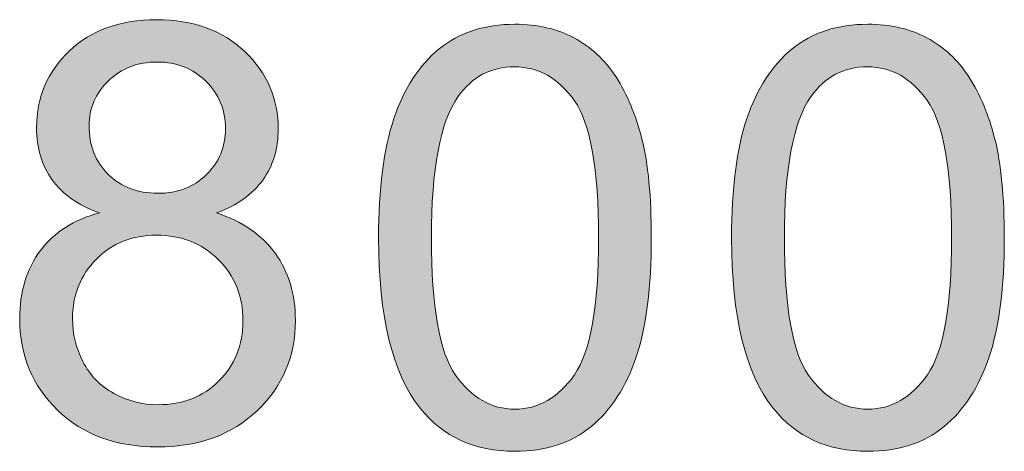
# Model space of a CAD drawing. Header units: inches. Extents: x 2053 to 2350, y -5132 to -4922.
# Tile 11 of 25: x 2273.66 to 2277.29, y -5001.35 to -4999.76. Entities that reach past the tile are written whole.
import ezdxf

# ---------------------------------------------------------------- set-up
doc = ezdxf.new("R2010")
doc.units = ezdxf.units.IN
doc.header["$MEASUREMENT"] = 0
doc.layers.add('RED', color=1, linetype='Continuous', lineweight=15)

msp = doc.modelspace()

# ---------------------------------------------------------------- hatches: boundary and pattern name
at = {"lineweight": 0}
h = msp.add_hatch(color=7, dxfattribs=at)
edge = h.paths.add_edge_path(flags=16)
edge.add_spline(control_points=[(2273.9424, -5000.645), (2273.884, -5000.7042), (2273.8544, -5000.7778), (2273.8545, -5000.866)], knot_values=[0.888889, 0.888889, 0.888889, 0.888889, 1, 1, 1, 1], degree=3, periodic=0)
edge.add_spline(control_points=[(2273.8545, -5000.866), (2273.8545, -5000.9201), (2273.8675, -5000.9723), (2273.8929, -5001.0226)], knot_values=[0, 0, 0, 0, 0.111111, 0.111111, 0.111111, 0.111111], degree=3, periodic=0)
edge.add_spline(control_points=[(2273.8929, -5001.0226), (2273.9183, -5001.0732), (2273.9564, -5001.1123), (2274.0071, -5001.1396)], knot_values=[0.111111, 0.111111, 0.111111, 0.111111, 0.222222, 0.222222, 0.222222, 0.222222], degree=3, periodic=0)
edge.add_spline(control_points=[(2274.0071, -5001.1396), (2274.0576, -5001.1675), (2274.1118, -5001.1815), (2274.1701, -5001.1815), (2274.1701, -5001.1815), (2274.2604, -5001.1815), (2274.3349, -5001.1525), (2274.3939, -5001.0937)], knot_values=[0.222222, 0.222222, 0.222222, 0.222222, 0.333333, 0.333333, 0.333333, 0.333333, 0.444444, 0.444444, 0.444444, 0.444444], degree=3, periodic=0)
edge.add_spline(control_points=[(2274.3939, -5001.0937), (2274.4528, -5001.0359), (2274.4824, -5000.9619), (2274.4822, -5000.8721)], knot_values=[0.444444, 0.444444, 0.444444, 0.444444, 0.555556, 0.555556, 0.555556, 0.555556], degree=3, periodic=0)
edge.add_spline(control_points=[(2274.4822, -5000.8721), (2274.4822, -5000.7811), (2274.452, -5000.7056), (2274.3914, -5000.646)], knot_values=[0.555556, 0.555556, 0.555556, 0.555556, 0.666667, 0.666667, 0.666667, 0.666667], degree=3, periodic=0)
edge.add_spline(control_points=[(2274.3914, -5000.646), (2274.3306, -5000.5864), (2274.2546, -5000.5567), (2274.1635, -5000.5567), (2274.1635, -5000.5567), (2274.0745, -5000.5567), (2274.001, -5000.5861), (2273.9424, -5000.645)], knot_values=[0.666667, 0.666667, 0.666667, 0.666667, 0.777778, 0.777778, 0.777778, 0.777778, 0.888889, 0.888889, 0.888889, 0.888889], degree=3, periodic=0)
edge = h.paths.add_edge_path(flags=16)
edge.add_spline(control_points=[(2273.9868, -4999.9878), (2273.9392, -5000.0344), (2273.9156, -5000.0898), (2273.9155, -5000.154)], knot_values=[0.875, 0.875, 0.875, 0.875, 1, 1, 1, 1], degree=3, periodic=0)
edge.add_spline(control_points=[(2273.9155, -5000.154), (2273.9155, -5000.2268), (2273.9392, -5000.2864), (2273.9857, -5000.3327)], knot_values=[0, 0, 0, 0, 0.125, 0.125, 0.125, 0.125], degree=3, periodic=0)
edge.add_spline(control_points=[(2273.9857, -5000.3327), (2274.0328, -5000.379), (2274.094, -5000.4023), (2274.1689, -5000.4024)], knot_values=[0.125, 0.125, 0.125, 0.125, 0.25, 0.25, 0.25, 0.25], degree=3, periodic=0)
edge.add_spline(control_points=[(2274.1689, -5000.4024), (2274.2417, -5000.4023), (2274.3016, -5000.3795), (2274.3483, -5000.3334)], knot_values=[0.25, 0.25, 0.25, 0.25, 0.375, 0.375, 0.375, 0.375], degree=3, periodic=0)
edge.add_spline(control_points=[(2274.3483, -5000.3334), (2274.395, -5000.2875), (2274.418, -5000.2312), (2274.418, -5000.1648), (2274.418, -5000.1648), (2274.418, -5000.0951), (2274.3943, -5000.037), (2274.3463, -4999.9897)], knot_values=[0.375, 0.375, 0.375, 0.375, 0.5, 0.5, 0.5, 0.5, 0.625, 0.625, 0.625, 0.625], degree=3, periodic=0)
edge.add_spline(control_points=[(2274.3463, -4999.9897), (2274.2981, -4999.9422), (2274.2387, -4999.9186), (2274.1667, -4999.9187)], knot_values=[0.625, 0.625, 0.625, 0.625, 0.75, 0.75, 0.75, 0.75], degree=3, periodic=0)
edge.add_spline(control_points=[(2274.1667, -4999.9187), (2274.0947, -4999.9185), (2274.0346, -4999.9419), (2273.9868, -4999.9878)], knot_values=[0.75, 0.75, 0.75, 0.75, 0.875, 0.875, 0.875, 0.875], degree=3, periodic=0)
edge = h.paths.add_edge_path()
edge.add_spline(control_points=[(2273.7364, -5000.6131), (2273.787, -5000.5456), (2273.8595, -5000.4993), (2273.9535, -5000.4749)], knot_values=[0.9375, 0.9375, 0.9375, 0.9375, 1, 1, 1, 1], degree=3, periodic=0)
edge.add_spline(control_points=[(2273.9535, -5000.4749), (2273.875, -5000.4461), (2273.8168, -5000.4053), (2273.7788, -5000.3518)], knot_values=[0, 0, 0, 0, 0.0625, 0.0625, 0.0625, 0.0625], degree=3, periodic=0)
edge.add_spline(control_points=[(2273.7788, -5000.3518), (2273.7411, -5000.2986), (2273.722, -5000.2349), (2273.722, -5000.1604)], knot_values=[0.0625, 0.0625, 0.0625, 0.0625, 0.125, 0.125, 0.125, 0.125], degree=3, periodic=0)
edge.add_spline(control_points=[(2273.722, -5000.1604), (2273.7221, -5000.0481), (2273.7622, -4999.9541), (2273.8431, -4999.8776)], knot_values=[0.125, 0.125, 0.125, 0.125, 0.1875, 0.1875, 0.1875, 0.1875], degree=3, periodic=0)
edge.add_spline(control_points=[(2273.8431, -4999.8776), (2273.9238, -4999.8013), (2274.0307, -4999.7628), (2274.1645, -4999.7627)], knot_values=[0.1875, 0.1875, 0.1875, 0.1875, 0.25, 0.25, 0.25, 0.25], degree=3, periodic=0)
edge.add_spline(control_points=[(2274.1645, -4999.7627), (2274.2989, -4999.7628), (2274.4074, -4999.8019), (2274.4897, -4999.8802)], knot_values=[0.25, 0.25, 0.25, 0.25, 0.3125, 0.3125, 0.3125, 0.3125], degree=3, periodic=0)
edge.add_spline(control_points=[(2274.4897, -4999.8802), (2274.5714, -4999.9584), (2274.6125, -5000.0536), (2274.6124, -5000.1657)], knot_values=[0.3125, 0.3125, 0.3125, 0.3125, 0.375, 0.375, 0.375, 0.375], degree=3, periodic=0)
edge.add_spline(control_points=[(2274.6124, -5000.1657), (2274.6125, -5000.2372), (2274.594, -5000.2994), (2274.5565, -5000.3525)], knot_values=[0.375, 0.375, 0.375, 0.375, 0.4375, 0.4375, 0.4375, 0.4375], degree=3, periodic=0)
edge.add_spline(control_points=[(2274.5565, -5000.3525), (2274.5187, -5000.4052), (2274.4621, -5000.4462), (2274.3856, -5000.4749)], knot_values=[0.4375, 0.4375, 0.4375, 0.4375, 0.5, 0.5, 0.5, 0.5], degree=3, periodic=0)
edge.add_spline(control_points=[(2274.3856, -5000.4749), (2274.48, -5000.5058), (2274.5523, -5000.5553), (2274.6018, -5000.6242)], knot_values=[0.5, 0.5, 0.5, 0.5, 0.5625, 0.5625, 0.5625, 0.5625], degree=3, periodic=0)
edge.add_spline(control_points=[(2274.6018, -5000.6242), (2274.651, -5000.6927), (2274.6757, -5000.7748), (2274.6757, -5000.8699)], knot_values=[0.5625, 0.5625, 0.5625, 0.5625, 0.625, 0.625, 0.625, 0.625], degree=3, periodic=0)
edge.add_spline(control_points=[(2274.6757, -5000.8699), (2274.6756, -5001.0021), (2274.629, -5001.1125), (2274.536, -5001.2023)], knot_values=[0.625, 0.625, 0.625, 0.625, 0.6875, 0.6875, 0.6875, 0.6875], degree=3, periodic=0)
edge.add_spline(control_points=[(2274.536, -5001.2023), (2274.4428, -5001.292), (2274.32, -5001.3368), (2274.1678, -5001.3369)], knot_values=[0.6875, 0.6875, 0.6875, 0.6875, 0.75, 0.75, 0.75, 0.75], degree=3, periodic=0)
edge.add_spline(control_points=[(2274.1678, -5001.3369), (2274.0156, -5001.3369), (2273.8934, -5001.292), (2273.7998, -5001.202)], knot_values=[0.75, 0.75, 0.75, 0.75, 0.8125, 0.8125, 0.8125, 0.8125], degree=3, periodic=0)
edge.add_spline(control_points=[(2273.7998, -5001.202), (2273.7066, -5001.1119), (2273.6599, -5000.9996), (2273.6599, -5000.865)], knot_values=[0.8125, 0.8125, 0.8125, 0.8125, 0.875, 0.875, 0.875, 0.875], degree=3, periodic=0)
edge.add_spline(control_points=[(2273.6599, -5000.865), (2273.6599, -5000.7649), (2273.6855, -5000.6809), (2273.7364, -5000.6131)], knot_values=[0.875, 0.875, 0.875, 0.875, 0.9375, 0.9375, 0.9375, 0.9375], degree=3, periodic=0)
h = msp.add_hatch(color=1, dxfattribs=at)
edge = h.paths.add_edge_path(flags=16)
edge.add_spline(control_points=[(2273.9424, -5000.645), (2273.884, -5000.7042), (2273.8544, -5000.7778), (2273.8545, -5000.866)], knot_values=[0.888889, 0.888889, 0.888889, 0.888889, 1, 1, 1, 1], degree=3, periodic=0)
edge.add_spline(control_points=[(2273.8545, -5000.866), (2273.8545, -5000.9201), (2273.8675, -5000.9723), (2273.8929, -5001.0226)], knot_values=[0, 0, 0, 0, 0.111111, 0.111111, 0.111111, 0.111111], degree=3, periodic=0)
edge.add_spline(control_points=[(2273.8929, -5001.0226), (2273.9183, -5001.0732), (2273.9564, -5001.1123), (2274.0071, -5001.1396)], knot_values=[0.111111, 0.111111, 0.111111, 0.111111, 0.222222, 0.222222, 0.222222, 0.222222], degree=3, periodic=0)
edge.add_spline(control_points=[(2274.0071, -5001.1396), (2274.0576, -5001.1675), (2274.1118, -5001.1815), (2274.1701, -5001.1815), (2274.1701, -5001.1815), (2274.2604, -5001.1815), (2274.3349, -5001.1525), (2274.3939, -5001.0937)], knot_values=[0.222222, 0.222222, 0.222222, 0.222222, 0.333333, 0.333333, 0.333333, 0.333333, 0.444444, 0.444444, 0.444444, 0.444444], degree=3, periodic=0)
edge.add_spline(control_points=[(2274.3939, -5001.0937), (2274.4528, -5001.0359), (2274.4824, -5000.9619), (2274.4822, -5000.8721)], knot_values=[0.444444, 0.444444, 0.444444, 0.444444, 0.555556, 0.555556, 0.555556, 0.555556], degree=3, periodic=0)
edge.add_spline(control_points=[(2274.4822, -5000.8721), (2274.4822, -5000.7811), (2274.452, -5000.7056), (2274.3914, -5000.646)], knot_values=[0.555556, 0.555556, 0.555556, 0.555556, 0.666667, 0.666667, 0.666667, 0.666667], degree=3, periodic=0)
edge.add_spline(control_points=[(2274.3914, -5000.646), (2274.3306, -5000.5864), (2274.2546, -5000.5567), (2274.1635, -5000.5567), (2274.1635, -5000.5567), (2274.0745, -5000.5567), (2274.001, -5000.5861), (2273.9424, -5000.645)], knot_values=[0.666667, 0.666667, 0.666667, 0.666667, 0.777778, 0.777778, 0.777778, 0.777778, 0.888889, 0.888889, 0.888889, 0.888889], degree=3, periodic=0)
edge = h.paths.add_edge_path(flags=16)
edge.add_spline(control_points=[(2273.9868, -4999.9878), (2273.9392, -5000.0344), (2273.9156, -5000.0898), (2273.9155, -5000.154)], knot_values=[0.875, 0.875, 0.875, 0.875, 1, 1, 1, 1], degree=3, periodic=0)
edge.add_spline(control_points=[(2273.9155, -5000.154), (2273.9155, -5000.2268), (2273.9392, -5000.2864), (2273.9857, -5000.3327)], knot_values=[0, 0, 0, 0, 0.125, 0.125, 0.125, 0.125], degree=3, periodic=0)
edge.add_spline(control_points=[(2273.9857, -5000.3327), (2274.0328, -5000.379), (2274.094, -5000.4023), (2274.1689, -5000.4024)], knot_values=[0.125, 0.125, 0.125, 0.125, 0.25, 0.25, 0.25, 0.25], degree=3, periodic=0)
edge.add_spline(control_points=[(2274.1689, -5000.4024), (2274.2417, -5000.4023), (2274.3016, -5000.3795), (2274.3483, -5000.3334)], knot_values=[0.25, 0.25, 0.25, 0.25, 0.375, 0.375, 0.375, 0.375], degree=3, periodic=0)
edge.add_spline(control_points=[(2274.3483, -5000.3334), (2274.395, -5000.2875), (2274.418, -5000.2312), (2274.418, -5000.1648), (2274.418, -5000.1648), (2274.418, -5000.0951), (2274.3943, -5000.037), (2274.3463, -4999.9897)], knot_values=[0.375, 0.375, 0.375, 0.375, 0.5, 0.5, 0.5, 0.5, 0.625, 0.625, 0.625, 0.625], degree=3, periodic=0)
edge.add_spline(control_points=[(2274.3463, -4999.9897), (2274.2981, -4999.9422), (2274.2387, -4999.9186), (2274.1667, -4999.9187)], knot_values=[0.625, 0.625, 0.625, 0.625, 0.75, 0.75, 0.75, 0.75], degree=3, periodic=0)
edge.add_spline(control_points=[(2274.1667, -4999.9187), (2274.0947, -4999.9185), (2274.0346, -4999.9419), (2273.9868, -4999.9878)], knot_values=[0.75, 0.75, 0.75, 0.75, 0.875, 0.875, 0.875, 0.875], degree=3, periodic=0)
edge = h.paths.add_edge_path()
edge.add_spline(control_points=[(2273.7364, -5000.6131), (2273.787, -5000.5456), (2273.8595, -5000.4993), (2273.9535, -5000.4749)], knot_values=[0.9375, 0.9375, 0.9375, 0.9375, 1, 1, 1, 1], degree=3, periodic=0)
edge.add_spline(control_points=[(2273.9535, -5000.4749), (2273.875, -5000.4461), (2273.8168, -5000.4053), (2273.7788, -5000.3518)], knot_values=[0, 0, 0, 0, 0.0625, 0.0625, 0.0625, 0.0625], degree=3, periodic=0)
edge.add_spline(control_points=[(2273.7788, -5000.3518), (2273.7411, -5000.2986), (2273.722, -5000.2349), (2273.722, -5000.1604)], knot_values=[0.0625, 0.0625, 0.0625, 0.0625, 0.125, 0.125, 0.125, 0.125], degree=3, periodic=0)
edge.add_spline(control_points=[(2273.722, -5000.1604), (2273.7221, -5000.0481), (2273.7622, -4999.9541), (2273.8431, -4999.8776)], knot_values=[0.125, 0.125, 0.125, 0.125, 0.1875, 0.1875, 0.1875, 0.1875], degree=3, periodic=0)
edge.add_spline(control_points=[(2273.8431, -4999.8776), (2273.9238, -4999.8013), (2274.0307, -4999.7628), (2274.1645, -4999.7627)], knot_values=[0.1875, 0.1875, 0.1875, 0.1875, 0.25, 0.25, 0.25, 0.25], degree=3, periodic=0)
edge.add_spline(control_points=[(2274.1645, -4999.7627), (2274.2989, -4999.7628), (2274.4074, -4999.8019), (2274.4897, -4999.8802)], knot_values=[0.25, 0.25, 0.25, 0.25, 0.3125, 0.3125, 0.3125, 0.3125], degree=3, periodic=0)
edge.add_spline(control_points=[(2274.4897, -4999.8802), (2274.5714, -4999.9584), (2274.6125, -5000.0536), (2274.6124, -5000.1657)], knot_values=[0.3125, 0.3125, 0.3125, 0.3125, 0.375, 0.375, 0.375, 0.375], degree=3, periodic=0)
edge.add_spline(control_points=[(2274.6124, -5000.1657), (2274.6125, -5000.2372), (2274.594, -5000.2994), (2274.5565, -5000.3525)], knot_values=[0.375, 0.375, 0.375, 0.375, 0.4375, 0.4375, 0.4375, 0.4375], degree=3, periodic=0)
edge.add_spline(control_points=[(2274.5565, -5000.3525), (2274.5187, -5000.4052), (2274.4621, -5000.4462), (2274.3856, -5000.4749)], knot_values=[0.4375, 0.4375, 0.4375, 0.4375, 0.5, 0.5, 0.5, 0.5], degree=3, periodic=0)
edge.add_spline(control_points=[(2274.3856, -5000.4749), (2274.48, -5000.5058), (2274.5523, -5000.5553), (2274.6018, -5000.6242)], knot_values=[0.5, 0.5, 0.5, 0.5, 0.5625, 0.5625, 0.5625, 0.5625], degree=3, periodic=0)
edge.add_spline(control_points=[(2274.6018, -5000.6242), (2274.651, -5000.6927), (2274.6757, -5000.7748), (2274.6757, -5000.8699)], knot_values=[0.5625, 0.5625, 0.5625, 0.5625, 0.625, 0.625, 0.625, 0.625], degree=3, periodic=0)
edge.add_spline(control_points=[(2274.6757, -5000.8699), (2274.6756, -5001.0021), (2274.629, -5001.1125), (2274.536, -5001.2023)], knot_values=[0.625, 0.625, 0.625, 0.625, 0.6875, 0.6875, 0.6875, 0.6875], degree=3, periodic=0)
edge.add_spline(control_points=[(2274.536, -5001.2023), (2274.4428, -5001.292), (2274.32, -5001.3368), (2274.1678, -5001.3369)], knot_values=[0.6875, 0.6875, 0.6875, 0.6875, 0.75, 0.75, 0.75, 0.75], degree=3, periodic=0)
edge.add_spline(control_points=[(2274.1678, -5001.3369), (2274.0156, -5001.3369), (2273.8934, -5001.292), (2273.7998, -5001.202)], knot_values=[0.75, 0.75, 0.75, 0.75, 0.8125, 0.8125, 0.8125, 0.8125], degree=3, periodic=0)
edge.add_spline(control_points=[(2273.7998, -5001.202), (2273.7066, -5001.1119), (2273.6599, -5000.9996), (2273.6599, -5000.865)], knot_values=[0.8125, 0.8125, 0.8125, 0.8125, 0.875, 0.875, 0.875, 0.875], degree=3, periodic=0)
edge.add_spline(control_points=[(2273.6599, -5000.865), (2273.6599, -5000.7649), (2273.6855, -5000.6809), (2273.7364, -5000.6131)], knot_values=[0.875, 0.875, 0.875, 0.875, 0.9375, 0.9375, 0.9375, 0.9375], degree=3, periodic=0)
h = msp.add_hatch(color=1, dxfattribs=at)
edge = h.paths.add_edge_path(flags=16)
edge.add_spline(control_points=[(2275.2745, -5000.0467), (2275.2093, -5000.1404), (2275.1768, -5000.314), (2275.1768, -5000.5669)], knot_values=[0.875, 0.875, 0.875, 0.875, 1, 1, 1, 1], degree=3, periodic=0)
edge.add_spline(control_points=[(2275.1768, -5000.5669), (2275.1768, -5000.8198), (2275.2066, -5000.9883), (2275.2658, -5001.0722)], knot_values=[0, 0, 0, 0, 0.125, 0.125, 0.125, 0.125], degree=3, periodic=0)
edge.add_spline(control_points=[(2275.2658, -5001.0722), (2275.3249, -5001.1559), (2275.3978, -5001.1976), (2275.4846, -5001.1978)], knot_values=[0.125, 0.125, 0.125, 0.125, 0.25, 0.25, 0.25, 0.25], degree=3, periodic=0)
edge.add_spline(control_points=[(2275.4846, -5001.1978), (2275.5717, -5001.1977), (2275.6445, -5001.1554), (2275.7037, -5001.0714)], knot_values=[0.25, 0.25, 0.25, 0.25, 0.375, 0.375, 0.375, 0.375], degree=3, periodic=0)
edge.add_spline(control_points=[(2275.7037, -5001.0714), (2275.7631, -5000.9876), (2275.7928, -5000.8192), (2275.7928, -5000.5668), (2275.7928, -5000.5668), (2275.7928, -5000.3133), (2275.763, -5000.1447), (2275.7038, -5000.0615)], knot_values=[0.375, 0.375, 0.375, 0.375, 0.5, 0.5, 0.5, 0.5, 0.625, 0.625, 0.625, 0.625], degree=3, periodic=0)
edge.add_spline(control_points=[(2275.7038, -5000.0615), (2275.6446, -4999.9779), (2275.5711, -4999.9364), (2275.4827, -4999.9364)], knot_values=[0.625, 0.625, 0.625, 0.625, 0.75, 0.75, 0.75, 0.75], degree=3, periodic=0)
edge.add_spline(control_points=[(2275.4827, -4999.9364), (2275.3957, -4999.9363), (2275.3265, -4999.9732), (2275.2745, -5000.0467)], knot_values=[0.75, 0.75, 0.75, 0.75, 0.875, 0.875, 0.875, 0.875], degree=3, periodic=0)
edge = h.paths.add_edge_path()
edge.add_spline(control_points=[(2275.1348, -5001.1934), (2275.0333, -5001.0653), (2274.9823, -5000.8561), (2274.9823, -5000.567)], knot_values=[0.916667, 0.916667, 0.916667, 0.916667, 1, 1, 1, 1], degree=3, periodic=0)
edge.add_spline(control_points=[(2274.9823, -5000.567), (2274.9823, -5000.3848), (2275.0011, -5000.2381), (2275.0386, -5000.1272)], knot_values=[0, 0, 0, 0, 0.083333, 0.083333, 0.083333, 0.083333], degree=3, periodic=0)
edge.add_spline(control_points=[(2275.0386, -5000.1272), (2275.0759, -5000.0159), (2275.1319, -4999.9302), (2275.2057, -4999.87)], knot_values=[0.083333, 0.083333, 0.083333, 0.083333, 0.166667, 0.166667, 0.166667, 0.166667], degree=3, periodic=0)
edge.add_spline(control_points=[(2275.2057, -4999.87), (2275.2797, -4999.8097), (2275.3728, -4999.7796), (2275.4846, -4999.7796), (2275.4846, -4999.7796), (2275.5671, -4999.7796), (2275.64, -4999.7964), (2275.7024, -4999.8297)], knot_values=[0.166667, 0.166667, 0.166667, 0.166667, 0.25, 0.25, 0.25, 0.25, 0.333333, 0.333333, 0.333333, 0.333333], degree=3, periodic=0)
edge.add_spline(control_points=[(2275.7024, -4999.8297), (2275.7648, -4999.8627), (2275.8162, -4999.9109), (2275.857, -4999.9736)], knot_values=[0.333333, 0.333333, 0.333333, 0.333333, 0.416667, 0.416667, 0.416667, 0.416667], degree=3, periodic=0)
edge.add_spline(control_points=[(2275.857, -4999.9736), (2275.8975, -5000.0363), (2275.9294, -5000.1128), (2275.9524, -5000.2029)], knot_values=[0.416667, 0.416667, 0.416667, 0.416667, 0.5, 0.5, 0.5, 0.5], degree=3, periodic=0)
edge.add_spline(control_points=[(2275.9524, -5000.2029), (2275.9757, -5000.2929), (2275.9872, -5000.4142), (2275.9871, -5000.567)], knot_values=[0.5, 0.5, 0.5, 0.5, 0.583333, 0.583333, 0.583333, 0.583333], degree=3, periodic=0)
edge.add_spline(control_points=[(2275.9871, -5000.567), (2275.9873, -5000.7477), (2275.9685, -5000.8935), (2275.9316, -5001.0047)], knot_values=[0.583333, 0.583333, 0.583333, 0.583333, 0.666667, 0.666667, 0.666667, 0.666667], degree=3, periodic=0)
edge.add_spline(control_points=[(2275.9316, -5001.0047), (2275.8941, -5001.1159), (2275.8387, -5001.2017), (2275.7648, -5001.2623)], knot_values=[0.666667, 0.666667, 0.666667, 0.666667, 0.75, 0.75, 0.75, 0.75], degree=3, periodic=0)
edge.add_spline(control_points=[(2275.7648, -5001.2623), (2275.6911, -5001.3229), (2275.5976, -5001.3531), (2275.4847, -5001.353)], knot_values=[0.75, 0.75, 0.75, 0.75, 0.833333, 0.833333, 0.833333, 0.833333], degree=3, periodic=0)
edge.add_spline(control_points=[(2275.4847, -5001.353), (2275.336, -5001.3529), (2275.2195, -5001.3), (2275.1348, -5001.1934)], knot_values=[0.833333, 0.833333, 0.833333, 0.833333, 0.916667, 0.916667, 0.916667, 0.916667], degree=3, periodic=0)
h = msp.add_hatch(color=1, dxfattribs=at)
edge = h.paths.add_edge_path(flags=16)
edge.add_spline(control_points=[(2276.5749, -5000.0467), (2276.5097, -5000.1404), (2276.4772, -5000.314), (2276.4772, -5000.5669)], knot_values=[0.875, 0.875, 0.875, 0.875, 1, 1, 1, 1], degree=3, periodic=0)
edge.add_spline(control_points=[(2276.4772, -5000.5669), (2276.4773, -5000.8198), (2276.507, -5000.9883), (2276.5662, -5001.0722)], knot_values=[0, 0, 0, 0, 0.125, 0.125, 0.125, 0.125], degree=3, periodic=0)
edge.add_spline(control_points=[(2276.5662, -5001.0722), (2276.6253, -5001.1559), (2276.6982, -5001.1976), (2276.7851, -5001.1978)], knot_values=[0.125, 0.125, 0.125, 0.125, 0.25, 0.25, 0.25, 0.25], degree=3, periodic=0)
edge.add_spline(control_points=[(2276.7851, -5001.1978), (2276.8721, -5001.1977), (2276.9449, -5001.1554), (2277.0041, -5001.0714)], knot_values=[0.25, 0.25, 0.25, 0.25, 0.375, 0.375, 0.375, 0.375], degree=3, periodic=0)
edge.add_spline(control_points=[(2277.0041, -5001.0714), (2277.0636, -5000.9876), (2277.0932, -5000.8192), (2277.0932, -5000.5668), (2277.0932, -5000.5668), (2277.0932, -5000.3133), (2277.0635, -5000.1447), (2277.0042, -5000.0615)], knot_values=[0.375, 0.375, 0.375, 0.375, 0.5, 0.5, 0.5, 0.5, 0.625, 0.625, 0.625, 0.625], degree=3, periodic=0)
edge.add_spline(control_points=[(2277.0042, -5000.0615), (2276.945, -4999.9779), (2276.8715, -4999.9364), (2276.7832, -4999.9364)], knot_values=[0.625, 0.625, 0.625, 0.625, 0.75, 0.75, 0.75, 0.75], degree=3, periodic=0)
edge.add_spline(control_points=[(2276.7832, -4999.9364), (2276.6962, -4999.9363), (2276.6269, -4999.9732), (2276.5749, -5000.0467)], knot_values=[0.75, 0.75, 0.75, 0.75, 0.875, 0.875, 0.875, 0.875], degree=3, periodic=0)
edge = h.paths.add_edge_path()
edge.add_spline(control_points=[(2276.4352, -5001.1934), (2276.3337, -5001.0653), (2276.2828, -5000.8561), (2276.2827, -5000.567)], knot_values=[0.916667, 0.916667, 0.916667, 0.916667, 1, 1, 1, 1], degree=3, periodic=0)
edge.add_spline(control_points=[(2276.2827, -5000.567), (2276.2828, -5000.3848), (2276.3015, -5000.2381), (2276.339, -5000.1272)], knot_values=[0, 0, 0, 0, 0.083333, 0.083333, 0.083333, 0.083333], degree=3, periodic=0)
edge.add_spline(control_points=[(2276.339, -5000.1272), (2276.3764, -5000.0159), (2276.4324, -4999.9302), (2276.5061, -4999.87)], knot_values=[0.083333, 0.083333, 0.083333, 0.083333, 0.166667, 0.166667, 0.166667, 0.166667], degree=3, periodic=0)
edge.add_spline(control_points=[(2276.5061, -4999.87), (2276.5802, -4999.8097), (2276.6732, -4999.7796), (2276.7851, -4999.7796), (2276.7851, -4999.7796), (2276.8676, -4999.7796), (2276.9404, -4999.7964), (2277.0028, -4999.8297)], knot_values=[0.166667, 0.166667, 0.166667, 0.166667, 0.25, 0.25, 0.25, 0.25, 0.333333, 0.333333, 0.333333, 0.333333], degree=3, periodic=0)
edge.add_spline(control_points=[(2277.0028, -4999.8297), (2277.0652, -4999.8627), (2277.1166, -4999.9109), (2277.1574, -4999.9736)], knot_values=[0.333333, 0.333333, 0.333333, 0.333333, 0.416667, 0.416667, 0.416667, 0.416667], degree=3, periodic=0)
edge.add_spline(control_points=[(2277.1574, -4999.9736), (2277.1979, -5000.0363), (2277.2299, -5000.1128), (2277.2529, -5000.2029)], knot_values=[0.416667, 0.416667, 0.416667, 0.416667, 0.5, 0.5, 0.5, 0.5], degree=3, periodic=0)
edge.add_spline(control_points=[(2277.2529, -5000.2029), (2277.2761, -5000.2929), (2277.2876, -5000.4142), (2277.2875, -5000.567)], knot_values=[0.5, 0.5, 0.5, 0.5, 0.583333, 0.583333, 0.583333, 0.583333], degree=3, periodic=0)
edge.add_spline(control_points=[(2277.2875, -5000.567), (2277.2877, -5000.7477), (2277.269, -5000.8935), (2277.2321, -5001.0047)], knot_values=[0.583333, 0.583333, 0.583333, 0.583333, 0.666667, 0.666667, 0.666667, 0.666667], degree=3, periodic=0)
edge.add_spline(control_points=[(2277.2321, -5001.0047), (2277.1945, -5001.1159), (2277.1391, -5001.2017), (2277.0652, -5001.2623)], knot_values=[0.666667, 0.666667, 0.666667, 0.666667, 0.75, 0.75, 0.75, 0.75], degree=3, periodic=0)
edge.add_spline(control_points=[(2277.0652, -5001.2623), (2276.9916, -5001.3229), (2276.898, -5001.3531), (2276.7852, -5001.353)], knot_values=[0.75, 0.75, 0.75, 0.75, 0.833333, 0.833333, 0.833333, 0.833333], degree=3, periodic=0)
edge.add_spline(control_points=[(2276.7852, -5001.353), (2276.6365, -5001.3529), (2276.5199, -5001.3), (2276.4352, -5001.1934)], knot_values=[0.833333, 0.833333, 0.833333, 0.833333, 0.916667, 0.916667, 0.916667, 0.916667], degree=3, periodic=0)

# ---------------------------------------------------------------- linework, layer by layer
at = {"layer": 'RED', "lineweight": 0}
for points in [[(2273.8431, -4999.8776), (2273.9238, -4999.8013), (2274.0307, -4999.7628), (2274.1645, -4999.7627)], [(2274.1645, -4999.7627), (2274.2989, -4999.7628), (2274.4074, -4999.8019), (2274.4897, -4999.8802)], [(2273.722, -5000.1604), (2273.7221, -5000.0481), (2273.7622, -4999.9541), (2273.8431, -4999.8776)], [(2274.4897, -4999.8802), (2274.5714, -4999.9584), (2274.6125, -5000.0536), (2274.6124, -5000.1657)], [(2274.1667, -4999.9187), (2274.0947, -4999.9185), (2274.0346, -4999.9419), (2273.9868, -4999.9878)], [(2274.3463, -4999.9897), (2274.2981, -4999.9422), (2274.2387, -4999.9186), (2274.1667, -4999.9187)], [(2273.9868, -4999.9878), (2273.9392, -5000.0344), (2273.9156, -5000.0898), (2273.9155, -5000.154)], [(2273.7788, -5000.3518), (2273.7411, -5000.2986), (2273.722, -5000.2349), (2273.722, -5000.1604)], [(2273.9155, -5000.154), (2273.9155, -5000.2268), (2273.9392, -5000.2864), (2273.9857, -5000.3327)], [(2274.6124, -5000.1657), (2274.6125, -5000.2372), (2274.594, -5000.2994), (2274.5565, -5000.3525)], [(2273.9535, -5000.4749), (2273.875, -5000.4461), (2273.8168, -5000.4053), (2273.7788, -5000.3518)], [(2273.9857, -5000.3327), (2274.0328, -5000.379), (2274.094, -5000.4023), (2274.1689, -5000.4024)], [(2274.1689, -5000.4024), (2274.2417, -5000.4023), (2274.3016, -5000.3795), (2274.3483, -5000.3334)], [(2274.5565, -5000.3525), (2274.5187, -5000.4052), (2274.4621, -5000.4462), (2274.3856, -5000.4749)], [(2273.7364, -5000.6131), (2273.787, -5000.5456), (2273.8595, -5000.4993), (2273.9535, -5000.4749)], [(2274.3856, -5000.4749), (2274.48, -5000.5058), (2274.5523, -5000.5553), (2274.6018, -5000.6242)], [(2273.6599, -5000.865), (2273.6599, -5000.7649), (2273.6855, -5000.6809), (2273.7364, -5000.6131)], [(2274.6018, -5000.6242), (2274.651, -5000.6927), (2274.6757, -5000.7748), (2274.6757, -5000.8699)], [(2273.9424, -5000.645), (2273.884, -5000.7042), (2273.8544, -5000.7778), (2273.8545, -5000.866)], [(2274.4822, -5000.8721), (2274.4822, -5000.7811), (2274.452, -5000.7056), (2274.3914, -5000.646)], [(2273.7998, -5001.202), (2273.7066, -5001.1119), (2273.6599, -5000.9996), (2273.6599, -5000.865)], [(2273.8545, -5000.866), (2273.8545, -5000.9201), (2273.8675, -5000.9723), (2273.8929, -5001.0226)], [(2274.3939, -5001.0937), (2274.4528, -5001.0359), (2274.4824, -5000.9619), (2274.4822, -5000.8721)], [(2274.6757, -5000.8699), (2274.6756, -5001.0021), (2274.629, -5001.1125), (2274.536, -5001.2023)], [(2273.8929, -5001.0226), (2273.9183, -5001.0732), (2273.9564, -5001.1123), (2274.0071, -5001.1396)], [(2274.1678, -5001.3369), (2274.0156, -5001.3369), (2273.8934, -5001.292), (2273.7998, -5001.202)], [(2274.536, -5001.2023), (2274.4428, -5001.292), (2274.32, -5001.3368), (2274.1678, -5001.3369)]]:
    msp.add_open_spline(points, degree=3, dxfattribs=at)
at = {"layer": 'RED', "color": 1, "lineweight": 0}
for points, knots in [([(2275.2057, -4999.87), (2275.2797, -4999.8097), (2275.3728, -4999.7796), (2275.4846, -4999.7796), (2275.4846, -4999.7796), (2275.5671, -4999.7796), (2275.64, -4999.7964), (2275.7024, -4999.8297)], [0.1666667, 0.1666667, 0.1666667, 0.1666667, 0.25, 0.25, 0.25, 0.25, 0.3333333, 0.3333333, 0.3333333, 0.3333333]), ([(2276.5061, -4999.87), (2276.5802, -4999.8097), (2276.6732, -4999.7796), (2276.7851, -4999.7796), (2276.7851, -4999.7796), (2276.8676, -4999.7796), (2276.9404, -4999.7964), (2277.0028, -4999.8297)], [0.1666667, 0.1666667, 0.1666667, 0.1666667, 0.25, 0.25, 0.25, 0.25, 0.3333333, 0.3333333, 0.3333333, 0.3333333]), ([(2275.7037, -5001.0714), (2275.7631, -5000.9876), (2275.7928, -5000.8192), (2275.7928, -5000.5668), (2275.7928, -5000.5668), (2275.7928, -5000.3133), (2275.763, -5000.1447), (2275.7038, -5000.0615)], [0.375, 0.375, 0.375, 0.375, 0.5, 0.5, 0.5, 0.5, 0.625, 0.625, 0.625, 0.625]), ([(2277.0041, -5001.0714), (2277.0636, -5000.9876), (2277.0932, -5000.8192), (2277.0932, -5000.5668), (2277.0932, -5000.5668), (2277.0932, -5000.3133), (2277.0635, -5000.1447), (2277.0042, -5000.0615)], [0.375, 0.375, 0.375, 0.375, 0.5, 0.5, 0.5, 0.5, 0.625, 0.625, 0.625, 0.625])]:
    msp.add_open_spline(points, degree=3, knots=knots, dxfattribs=at)
for points in [[(2275.7024, -4999.8297), (2275.7648, -4999.8627), (2275.8162, -4999.9109), (2275.857, -4999.9736)], [(2277.0028, -4999.8297), (2277.0652, -4999.8627), (2277.1166, -4999.9109), (2277.1574, -4999.9736)], [(2275.0386, -5000.1272), (2275.0759, -5000.0159), (2275.1319, -4999.9302), (2275.2057, -4999.87)], [(2276.339, -5000.1272), (2276.3764, -5000.0159), (2276.4324, -4999.9302), (2276.5061, -4999.87)], [(2275.4827, -4999.9364), (2275.3957, -4999.9363), (2275.3265, -4999.9732), (2275.2745, -5000.0467)], [(2275.7038, -5000.0615), (2275.6446, -4999.9779), (2275.5711, -4999.9364), (2275.4827, -4999.9364)], [(2276.7832, -4999.9364), (2276.6962, -4999.9363), (2276.6269, -4999.9732), (2276.5749, -5000.0467)], [(2277.0042, -5000.0615), (2276.945, -4999.9779), (2276.8715, -4999.9364), (2276.7832, -4999.9364)], [(2275.857, -4999.9736), (2275.8975, -5000.0363), (2275.9294, -5000.1128), (2275.9524, -5000.2029)], [(2277.1574, -4999.9736), (2277.1979, -5000.0363), (2277.2299, -5000.1128), (2277.2529, -5000.2029)], [(2275.2745, -5000.0467), (2275.2093, -5000.1404), (2275.1768, -5000.314), (2275.1768, -5000.5669)], [(2276.5749, -5000.0467), (2276.5097, -5000.1404), (2276.4772, -5000.314), (2276.4772, -5000.5669)], [(2274.9823, -5000.567), (2274.9823, -5000.3848), (2275.0011, -5000.2381), (2275.0386, -5000.1272)], [(2276.2827, -5000.567), (2276.2828, -5000.3848), (2276.3015, -5000.2381), (2276.339, -5000.1272)], [(2275.9524, -5000.2029), (2275.9757, -5000.2929), (2275.9872, -5000.4142), (2275.9871, -5000.567)], [(2277.2529, -5000.2029), (2277.2761, -5000.2929), (2277.2876, -5000.4142), (2277.2875, -5000.567)], [(2275.1348, -5001.1934), (2275.0333, -5001.0653), (2274.9823, -5000.8561), (2274.9823, -5000.567)], [(2275.1768, -5000.5669), (2275.1768, -5000.8198), (2275.2066, -5000.9883), (2275.2658, -5001.0722)], [(2275.9871, -5000.567), (2275.9873, -5000.7477), (2275.9685, -5000.8935), (2275.9316, -5001.0047)], [(2276.4352, -5001.1934), (2276.3337, -5001.0653), (2276.2828, -5000.8561), (2276.2827, -5000.567)], [(2276.4772, -5000.5669), (2276.4773, -5000.8198), (2276.507, -5000.9883), (2276.5662, -5001.0722)], [(2277.2875, -5000.567), (2277.2877, -5000.7477), (2277.269, -5000.8935), (2277.2321, -5001.0047)], [(2275.9316, -5001.0047), (2275.8941, -5001.1159), (2275.8387, -5001.2017), (2275.7648, -5001.2623)], [(2277.2321, -5001.0047), (2277.1945, -5001.1159), (2277.1391, -5001.2017), (2277.0652, -5001.2623)], [(2275.2658, -5001.0722), (2275.3249, -5001.1559), (2275.3978, -5001.1976), (2275.4846, -5001.1978)], [(2275.4846, -5001.1978), (2275.5717, -5001.1977), (2275.6445, -5001.1554), (2275.7037, -5001.0714)], [(2276.5662, -5001.0722), (2276.6253, -5001.1559), (2276.6982, -5001.1976), (2276.7851, -5001.1978)], [(2276.7851, -5001.1978), (2276.8721, -5001.1977), (2276.9449, -5001.1554), (2277.0041, -5001.0714)], [(2275.4847, -5001.353), (2275.336, -5001.3529), (2275.2195, -5001.3), (2275.1348, -5001.1934)], [(2276.7852, -5001.353), (2276.6365, -5001.3529), (2276.5199, -5001.3), (2276.4352, -5001.1934)], [(2275.7648, -5001.2623), (2275.6911, -5001.3229), (2275.5976, -5001.3531), (2275.4847, -5001.353)], [(2277.0652, -5001.2623), (2276.9916, -5001.3229), (2276.898, -5001.3531), (2276.7852, -5001.353)]]:
    msp.add_open_spline(points, degree=3, dxfattribs=at)
at = {"layer": 'RED', "lineweight": 0}
for points, knots in [([(2274.3483, -5000.3334), (2274.395, -5000.2875), (2274.418, -5000.2312), (2274.418, -5000.1648), (2274.418, -5000.1648), (2274.418, -5000.0951), (2274.3943, -5000.037), (2274.3463, -4999.9897)], [0.375, 0.375, 0.375, 0.375, 0.5, 0.5, 0.5, 0.5, 0.625, 0.625, 0.625, 0.625]), ([(2274.3914, -5000.646), (2274.3306, -5000.5864), (2274.2546, -5000.5567), (2274.1635, -5000.5567), (2274.1635, -5000.5567), (2274.0745, -5000.5567), (2274.001, -5000.5861), (2273.9424, -5000.645)], [0.6666667, 0.6666667, 0.6666667, 0.6666667, 0.7777778, 0.7777778, 0.7777778, 0.7777778, 0.8888889, 0.8888889, 0.8888889, 0.8888889]), ([(2274.0071, -5001.1396), (2274.0576, -5001.1675), (2274.1118, -5001.1815), (2274.1701, -5001.1815), (2274.1701, -5001.1815), (2274.2604, -5001.1815), (2274.3349, -5001.1525), (2274.3939, -5001.0937)], [0.2222222, 0.2222222, 0.2222222, 0.2222222, 0.3333333, 0.3333333, 0.3333333, 0.3333333, 0.4444444, 0.4444444, 0.4444444, 0.4444444])]:
    msp.add_open_spline(points, degree=3, knots=knots, dxfattribs=at)

doc.saveas('drawing.dxf')
